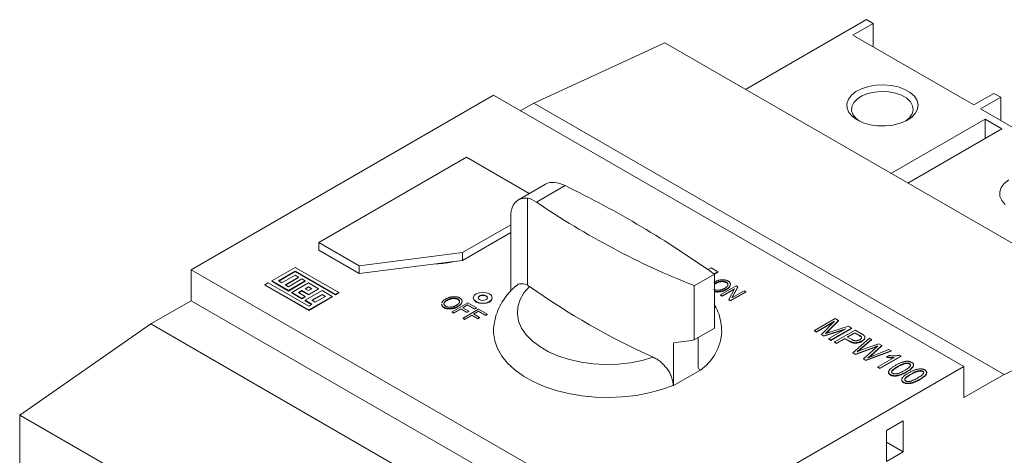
# Model space of a CAD drawing. Header units: millimetres. Extents: x 0 to 841, y 0 to 594.
# Tile 7 of 9: x 680 to 784, y 198 to 244. Entities that reach past the tile are written whole.
import ezdxf

# ---------------------------------------------------------------- set-up
doc = ezdxf.new("R2010")
doc.units = ezdxf.units.MM

msp = doc.modelspace()

# ---------------------------------------------------------------- linework, layer by layer
at = {"color": 7, "linetype": 'Continuous', "lineweight": 15}
for p, q in [((769.35, 243.64), (756.62, 236.29)), ((770.06, 243.23), (769.35, 243.64)), ((770.06, 243.23), (767.94, 242.01)), ((770.06, 240.78), (770.06, 243.23)), ((767.94, 242.01), (780.66, 234.66)), ((748.14, 241.19), (734.35, 234.86)), ((797.63, 212.61), (748.14, 241.19)), ((730.1, 235.68), (698.28, 217.3)), ((779.6, 207.1), (730.1, 235.68)), ((780.66, 234.66), (782.78, 235.88)), ((783.49, 235.47), (781.37, 234.25)), ((783.49, 235.47), (782.78, 235.88)), ((783.49, 233.02), (783.49, 235.47)), ((734.35, 234.86), (732.93, 234.04)), ((783.84, 206.28), (734.35, 234.86)), ((781.37, 234.25), (786.53, 231.27)), ((771.94, 227.44), (781.84, 233.16)), ((781.84, 233.16), (783.61, 232.14)), ((781.84, 231.12), (781.84, 233.16)), ((783.61, 232.14), (773.71, 226.42)), ((727.27, 229.14), (711.72, 220.16)), ((733.88, 225.33), (727.27, 229.14)), ((735.57, 226.31), (732.75, 224.67)), ((737.66, 226.16), (734.64, 224.42)), ((733.69, 224.85), (733.69, 215.68)), ((731.92, 222.84), (731.92, 215.04)), ((726.85, 219.1), (731.92, 222.03)), ((726.85, 218.28), (731.92, 221.21)), ((711.72, 220.16), (715.96, 217.71)), ((711.72, 220.16), (711.72, 219.35)), ((711.72, 219.35), (715.96, 216.9)), ((715.96, 217.71), (726.85, 219.1)), ((726.85, 219.1), (726.85, 218.28)), ((715.96, 216.9), (724.05, 217.93)), ((715.96, 217.71), (715.96, 216.9)), ((724.08, 217.93), (725.93, 218.17)), ((724.08, 217.93), (724.08, 217.93)), ((725.93, 218.16), (725.93, 218.17)), ((725.96, 218.17), (726.85, 218.28)), ((747.78, 188.73), (698.28, 217.3)), ((698.28, 217.3), (698.28, 214.04)), ((709.24, 217.55), (706.77, 216.12)), ((707.47, 216.12), (709.24, 217.14)), ((707.51, 216.1), (709.24, 217.1)), ((709.24, 216.73), (707.83, 215.92)), ((713.84, 214.9), (709.24, 217.55)), ((709.24, 217.14), (713.48, 214.69)), ((709.24, 217.14), (709.24, 217.1)), ((709.24, 217.1), (713.48, 214.65)), ((709.59, 216.53), (709.24, 216.73)), ((753.35, 216.84), (751.22, 215.62)), ((753, 217.5), (752.68, 217.32)), ((753.71, 217.09), (753, 217.5)), ((753.31, 216.87), (753.71, 217.09)), ((753.35, 216.84), (753.71, 217.05)), ((753.35, 216.84), (753.35, 211.13)), ((753.71, 217.09), (753.71, 217.05)), ((706.41, 215.92), (706.06, 215.71)), ((706.06, 215.71), (710.66, 213.06)), ((706.06, 215.71), (706.06, 215.67)), ((706.06, 215.67), (710.66, 213.02)), ((710.66, 213.47), (706.41, 215.92)), ((706.77, 216.12), (708.53, 215.1)), ((706.77, 216.12), (706.77, 216.08)), ((706.77, 216.08), (708.53, 215.06)), ((707.83, 215.92), (707.47, 216.12)), ((708.18, 215.71), (709.59, 216.53)), ((708.53, 215.51), (708.18, 215.71)), ((708.21, 215.69), (709.59, 216.49)), ((709.95, 216.33), (708.53, 215.51)), ((708.53, 215.1), (710.3, 216.12)), ((708.53, 215.06), (710.3, 216.08)), ((710.65, 215.92), (708.89, 214.9)), ((709.59, 216.53), (709.59, 216.49)), ((710.3, 216.12), (709.95, 216.33)), ((710.3, 216.12), (710.3, 216.08)), ((711.71, 215.3), (710.65, 215.92)), ((751.22, 215.62), (751.22, 209.9)), ((753.45, 215.88), (753.35, 215.8)), ((753.45, 215.84), (753.35, 215.76)), ((753.45, 215.88), (753.45, 215.84)), ((754, 214.65), (755.63, 215.59)), ((754.6, 215.99), (754.6, 215.95)), ((755.04, 215.72), (755.04, 215.76)), ((755.63, 215.59), (755.81, 215.49)), ((708.53, 215.1), (708.53, 215.06)), ((708.89, 214.9), (709.95, 214.28)), ((708.89, 214.9), (708.89, 214.86)), ((708.89, 214.86), (709.95, 214.24)), ((709.59, 214.9), (709.95, 215.1)), ((710.3, 214.49), (709.59, 214.9)), ((709.63, 214.88), (709.95, 215.06)), ((709.95, 215.1), (710.65, 214.69)), ((709.95, 215.1), (709.95, 215.06)), ((709.95, 215.06), (710.65, 214.65)), ((709.95, 214.28), (710.3, 214.49)), ((710.65, 215.51), (710.3, 215.3)), ((710.3, 215.3), (710.65, 215.1)), ((712.07, 215.1), (710.3, 214.08)), ((710.3, 214.49), (710.3, 214.45)), ((710.65, 215.47), (710.34, 215.28)), ((711.01, 215.3), (710.65, 215.51)), ((710.65, 215.51), (710.65, 215.47)), ((710.97, 215.28), (710.65, 215.47)), ((710.65, 215.1), (711.01, 215.3)), ((710.65, 214.69), (711.71, 215.3)), ((710.65, 214.65), (711.71, 215.26)), ((710.65, 214.69), (710.65, 214.65)), ((710.66, 213.06), (713.13, 214.49)), ((712.07, 214.69), (711.01, 214.08)), ((712.07, 214.65), (711.04, 214.06)), ((711.36, 213.87), (712.42, 214.49)), ((711.71, 215.3), (711.71, 215.26)), ((713.13, 214.49), (712.07, 215.1)), ((712.42, 214.49), (712.07, 214.69)), ((712.07, 214.69), (712.07, 214.65)), ((712.39, 214.47), (712.07, 214.65)), ((713.13, 214.49), (713.13, 214.45)), ((713.48, 214.69), (713.84, 214.9)), ((713.48, 214.65), (713.84, 214.85)), ((713.48, 214.69), (713.48, 214.65)), ((713.84, 214.9), (713.84, 214.85)), ((753.85, 215), (753.85, 214.96)), ((754.17, 214.55), (754, 214.65)), ((754, 214.65), (754, 214.61)), ((754.17, 214.51), (754, 214.61)), ((755.47, 215.3), (754.17, 214.55)), ((755.44, 215.24), (754.17, 214.51)), ((754.17, 214.55), (754.17, 214.51)), ((754.6, 215.24), (754.6, 215.2)), ((754.86, 214.15), (755.47, 215.3)), ((756.67, 214.99), (755.04, 214.05)), ((756.67, 214.95), (755.04, 214.01)), ((755.81, 215.49), (755.2, 214.34)), ((755.2, 214.34), (756.5, 215.09)), ((755.81, 215.45), (755.23, 214.36)), ((755.81, 215.49), (755.81, 215.45)), ((756.5, 215.09), (756.67, 214.99)), ((756.67, 214.99), (756.67, 214.95)), ((698.28, 214.04), (694.04, 211.59)), ((747.78, 185.46), (698.28, 214.04)), ((709.95, 214.24), (710.3, 214.45)), ((709.95, 214.28), (709.95, 214.24)), ((710.3, 214.08), (711.01, 213.67)), ((710.3, 214.08), (710.3, 214.04)), ((710.3, 214.04), (710.97, 213.65)), ((710.66, 213.02), (713.13, 214.45)), ((711.01, 213.67), (710.66, 213.47)), ((711.01, 214.08), (711.36, 213.87)), ((724.64, 213.68), (724.64, 213.64)), ((725.22, 214.09), (725.22, 214.05)), ((725.76, 212.86), (727.4, 213.81)), ((726.37, 214.2), (726.37, 214.16)), ((726.37, 213.46), (726.37, 213.42)), ((726.8, 213.94), (726.8, 213.98)), ((727.38, 213.6), (726.87, 213.3)), ((727.38, 213.56), (726.9, 213.28)), ((728.12, 213.17), (727.38, 213.6)), ((727.38, 213.6), (727.38, 213.56)), ((728.12, 213.13), (727.38, 213.56)), ((727.4, 213.81), (728.31, 213.28)), ((727.98, 214.35), (727.98, 214.31)), ((729.98, 214.31), (729.98, 214.35)), ((755.04, 214.05), (754.86, 214.15)), ((754.86, 214.15), (754.86, 214.11)), ((755.04, 214.01), (754.86, 214.11)), ((755.04, 214.05), (755.04, 214.01)), ((710.66, 213.06), (710.66, 213.02)), ((724.88, 213.35), (724.88, 213.31)), ((725.61, 213.21), (725.61, 213.17)), ((725.93, 212.77), (725.76, 212.86)), ((725.76, 212.86), (725.76, 212.82)), ((725.93, 212.72), (725.76, 212.82)), ((726.68, 213.19), (725.93, 212.77)), ((726.68, 213.15), (725.93, 212.72)), ((725.93, 212.77), (725.93, 212.72)), ((727.31, 212.83), (726.68, 213.19)), ((726.68, 213.19), (726.68, 213.15)), ((727.31, 212.79), (726.68, 213.15)), ((726.87, 213.3), (727.5, 212.94)), ((726.91, 212.2), (728.54, 213.15)), ((727.82, 212.53), (727.08, 212.1)), ((727.82, 212.49), (727.08, 212.06)), ((727.5, 212.94), (727.31, 212.83)), ((727.5, 212.9), (727.31, 212.79)), ((727.31, 212.83), (727.31, 212.79)), ((727.5, 212.94), (727.5, 212.9)), ((728.46, 212.17), (727.82, 212.53)), ((727.82, 212.53), (727.82, 212.49)), ((728.46, 212.12), (727.82, 212.49)), ((728.52, 212.94), (728.01, 212.64)), ((728.01, 212.64), (728.65, 212.28)), ((728.52, 212.9), (728.05, 212.62)), ((728.31, 213.28), (728.12, 213.17)), ((728.31, 213.24), (728.12, 213.13)), ((728.12, 213.17), (728.12, 213.13)), ((728.31, 213.28), (728.31, 213.24)), ((729.27, 212.51), (728.52, 212.94)), ((728.52, 212.94), (728.52, 212.9)), ((729.27, 212.47), (728.52, 212.9)), ((728.54, 213.15), (729.46, 212.62)), ((729.46, 212.62), (729.27, 212.51)), ((729.46, 212.58), (729.27, 212.47)), ((729.27, 212.51), (729.27, 212.47)), ((729.46, 212.62), (729.46, 212.58)), ((797.63, 212.61), (783.84, 206.28)), ((694.04, 211.59), (680.25, 201.99)), ((743.53, 183.01), (694.04, 211.59)), ((727.08, 212.1), (726.91, 212.2)), ((726.91, 212.2), (726.91, 212.16)), ((727.08, 212.06), (726.91, 212.16)), ((727.08, 212.1), (727.08, 212.06)), ((728.65, 212.28), (728.46, 212.17)), ((728.65, 212.23), (728.46, 212.12)), ((728.46, 212.17), (728.46, 212.12)), ((728.65, 212.28), (728.65, 212.23)), ((763.89, 210.9), (766.07, 212.16)), ((766.01, 211.87), (764.11, 210.77)), ((765.92, 211.77), (764.11, 210.73)), ((764.63, 210.47), (766.01, 211.87)), ((766.42, 211.96), (765.3, 210.82)), ((766.42, 211.92), (765.3, 210.78)), ((766.07, 212.16), (766.42, 211.96)), ((766.42, 211.96), (766.42, 211.92)), ((753.35, 211.13), (751.22, 209.9)), ((764.11, 210.77), (763.89, 210.9)), ((763.89, 210.9), (763.89, 210.86)), ((764.11, 210.73), (763.89, 210.86)), ((764.11, 210.77), (764.11, 210.73)), ((764.86, 210.34), (764.63, 210.47)), ((764.63, 210.47), (764.63, 210.43)), ((764.86, 210.3), (764.63, 210.43)), ((767.19, 211.08), (764.86, 210.34)), ((767.03, 210.98), (764.86, 210.3)), ((765.3, 210.82), (765.06, 210.59)), ((765.3, 210.78), (765.12, 210.61)), ((765.3, 210.82), (765.3, 210.78)), ((765.39, 210.04), (767.19, 211.08)), ((765.51, 210.73), (767.47, 211.35)), ((767.79, 211.16), (765.61, 209.91)), ((767.79, 211.12), (765.61, 209.86)), ((765.98, 209.69), (768.16, 210.95)), ((768.13, 210.67), (767.34, 210.22)), ((768.13, 210.63), (767.37, 210.2)), ((767.47, 211.35), (767.79, 211.16)), ((767.79, 211.16), (767.79, 211.12)), ((768.6, 210.4), (768.13, 210.67)), ((768.13, 210.67), (768.13, 210.63)), ((768.6, 210.36), (768.13, 210.63)), ((768.16, 210.95), (768.83, 210.56)), ((768.6, 210.4), (768.6, 210.36)), ((749.05, 205.09), (749.05, 209.58)), ((751.66, 210.15), (751.66, 206.92)), ((764.86, 210.34), (764.86, 210.3)), ((765.61, 209.91), (765.39, 210.04)), ((765.39, 210.04), (765.39, 210)), ((765.61, 209.86), (765.39, 210)), ((765.61, 209.91), (765.61, 209.86)), ((766.21, 209.56), (765.98, 209.69)), ((765.98, 209.69), (765.98, 209.65)), ((766.21, 209.52), (765.98, 209.65)), ((767.08, 210.07), (766.21, 209.56)), ((767.08, 210.03), (766.21, 209.52)), ((766.21, 209.56), (766.21, 209.52)), ((767.54, 209.8), (767.08, 210.07)), ((767.08, 210.07), (767.08, 210.03)), ((767.54, 209.76), (767.08, 210.03)), ((767.34, 210.22), (767.81, 209.94)), ((767.54, 209.8), (767.54, 209.76)), ((767.94, 208.56), (769.67, 210.08)), ((769.9, 209.95), (768.74, 208.97)), ((769.9, 209.91), (768.74, 208.93)), ((768.85, 208.85), (770.66, 209.51)), ((768.89, 209.8), (768.89, 209.76)), ((769.2, 210.14), (769.2, 210.18)), ((769.67, 210.08), (769.9, 209.95)), ((769.9, 209.95), (769.9, 209.91)), ((770.98, 209.32), (770.13, 208.54)), ((770.66, 209.51), (770.98, 209.32)), ((770.98, 209.32), (770.98, 209.28)), ((768.19, 208.42), (767.94, 208.56)), ((767.94, 208.56), (767.94, 208.52)), ((768.19, 208.37), (767.94, 208.52)), ((770.24, 209.15), (768.19, 208.42)), ((770.24, 209.11), (768.19, 208.37)), ((768.19, 208.42), (768.19, 208.37)), ((768.37, 208.67), (768.85, 208.85)), ((768.74, 208.97), (768.74, 208.93)), ((769.06, 207.92), (770.34, 209.09)), ((771.95, 208.76), (769.31, 207.77)), ((771.95, 208.72), (769.31, 207.73)), ((770.06, 208.24), (771.72, 208.89)), ((770.98, 209.28), (770.13, 208.5)), ((770.13, 208.54), (770.13, 208.5)), ((770.24, 209.15), (770.24, 209.11)), ((770.34, 209.09), (770.54, 209.27)), ((771.47, 208.12), (771.73, 208.27)), ((771.72, 208.89), (771.95, 208.76)), ((771.95, 208.76), (771.95, 208.72)), ((772.82, 208.29), (772.97, 208.21)), ((769.31, 207.77), (769.06, 207.92)), ((769.06, 207.92), (769.06, 207.88)), ((769.31, 207.73), (769.06, 207.88)), ((769.31, 207.77), (769.31, 207.73)), ((770.54, 207.06), (772.26, 208.06)), ((772.97, 208.21), (770.76, 206.93)), ((772.97, 208.17), (770.76, 206.89)), ((771.47, 208.12), (771.47, 208.08)), ((772.97, 208.21), (772.97, 208.17)), ((773.88, 207.42), (773.88, 207.38)), ((774.3, 207.24), (774.29, 207.14)), ((774.31, 207.24), (774.31, 207.28)), ((779.6, 207.1), (747.78, 188.73)), ((751.81, 206.68), (749.05, 205.09)), ((770.76, 206.93), (770.54, 207.06)), ((770.54, 207.06), (770.54, 207.02)), ((770.76, 206.89), (770.54, 207.02)), ((770.76, 206.93), (770.76, 206.89)), ((771.69, 206.52), (771.69, 206.48)), ((771.88, 206.25), (771.88, 206.21)), ((772.65, 207.1), (772.65, 207.06)), ((773.58, 206.56), (773.58, 206.52)), ((774.03, 206.3), (774.03, 206.26)), ((774.29, 207.18), (774.29, 207.14)), ((775.27, 206.62), (775.27, 206.58)), ((775.68, 206.44), (775.68, 206.34)), ((775.68, 206.38), (775.68, 206.34)), ((775.7, 206.44), (775.7, 206.48)), ((779.6, 203.83), (779.6, 207.1)), ((783.84, 206.28), (779.6, 203.83)), ((773.08, 205.72), (773.08, 205.68)), ((773.27, 205.45), (773.27, 205.41)), ((774.97, 205.76), (774.97, 205.72)), ((729.74, 173.42), (680.25, 201.99)), ((680.25, 201.99), (680.25, 193.01)), ((773.23, 201.38), (771.47, 200.36)), ((773.23, 198.12), (773.23, 201.38)), ((771.47, 200.36), (771.47, 197.1)), ((771.47, 199.14), (773.23, 198.12)), ((771.47, 197.1), (773.23, 198.12))]:
    msp.add_line(p, q, dxfattribs=at)
at = {"color": 7, "linetype": 'Continuous', "lineweight": 15, "flags": 128}
for points in [[(768.39, 233.08), (767.88, 233.45), (767.52, 233.87), (767.33, 234.32), (767.3, 234.79), (767.46, 235.25), (767.78, 235.68), (768.25, 236.06), (768.85, 236.37), (769.56, 236.6), (770.33, 236.74), (771.14, 236.78), (771.95, 236.71), (772.71, 236.55), (773.39, 236.3), (773.96, 235.97), (774.4, 235.58), (774.68, 235.14), (774.79, 234.67), (774.72, 234.21), (774.49, 233.76), (774.09, 233.35), (773.55, 233), (772.89, 232.73), (772.14, 232.54), (771.35, 232.46), (770.53, 232.47), (769.75, 232.58), (769.02, 232.79), (768.39, 233.08)], [(773.5, 232.98), (773.9, 233.31), (774.18, 233.72), (774.29, 234.15), (774.22, 234.58), (773.99, 235), (773.59, 235.37), (773.06, 235.68), (772.41, 235.91), (771.7, 236.04), (770.95, 236.08), (770.2, 236.02), (769.5, 235.86), (768.88, 235.61), (768.38, 235.28), (768.02, 234.9), (767.83, 234.48), (767.8, 234.04), (767.96, 233.61), (768.27, 233.22), (768.58, 232.98)], [(783.97, 224.16), (783.61, 224.58), (783.41, 225.03), (783.39, 225.5), (783.54, 225.96), (783.86, 226.39), (784.34, 226.77)], [(733.69, 224.85), (733.32, 224.85), (732.97, 224.78), (732.66, 224.62), (732.4, 224.39), (732.19, 224.09), (732.04, 223.73), (731.95, 223.31), (731.92, 222.84)], [(733.89, 215.55), (733.32, 214.87), (732.91, 214.15), (732.68, 213.41), (732.63, 212.65), (732.75, 211.9), (733.06, 211.16), (733.54, 210.46), (734.18, 209.8), (734.98, 209.2), (735.91, 208.66), (736.96, 208.21), (738.1, 207.84), (739.33, 207.57), (740.6, 207.4), (741.91, 207.33), (743.22, 207.36), (744.51, 207.5), (745.75, 207.74), (746.93, 208.08)], [(729.69, 214.76), (729.36, 214.88), (728.98, 214.93), (728.6, 214.88), (728.27, 214.76), (728.06, 214.57), (727.98, 214.35), (728.06, 214.13), (728.27, 213.94), (728.6, 213.82), (728.98, 213.77), (729.36, 213.82), (729.69, 213.94), (729.9, 214.13), (729.98, 214.35), (729.9, 214.57), (729.69, 214.76)], [(729.33, 214.55), (729.17, 214.62), (728.98, 214.64), (728.79, 214.62), (728.63, 214.55), (728.52, 214.46), (728.48, 214.35), (728.52, 214.24), (728.63, 214.15), (728.79, 214.08), (728.98, 214.06), (729.17, 214.08), (729.33, 214.15), (729.44, 214.24), (729.48, 214.35), (729.44, 214.46), (729.33, 214.55)], [(729.33, 214.51), (729.17, 214.58), (728.98, 214.6), (728.79, 214.58), (728.63, 214.51), (728.52, 214.42), (728.48, 214.33)], [(729.48, 214.33), (729.44, 214.42), (729.33, 214.51)], [(727.98, 214.31), (728.06, 214.09), (728.27, 213.9), (728.6, 213.78), (728.98, 213.73), (729.36, 213.78), (729.69, 213.9), (729.9, 214.09), (729.98, 214.31), (729.98, 214.31)], [(730.12, 210.75), (730.12, 210.64), (730.24, 209.81), (730.53, 208.99), (730.98, 208.2), (731.59, 207.45), (732.36, 206.74), (733.27, 206.09), (734.3, 205.52), (735.45, 205.01), (736.7, 204.59), (738.02, 204.26), (739.4, 204.02), (740.82, 203.88), (742.26, 203.84), (743.7, 203.9), (745.12, 204.06), (746.49, 204.32), (747.8, 204.67), (749.02, 205.1)], [(749.05, 205.09), (749.05, 205.09), (749.05, 205.1), (749.04, 205.1), (749.04, 205.1), (749.04, 205.1), (749.03, 205.1), (749.03, 205.1), (749.02, 205.1)]]:
    msp.add_lwpolyline(points, dxfattribs=at)
at = {"color": 7, "linetype": 'Continuous', "lineweight": 15}
for centre, radius, start, end in [((736.31, 224.99), 1.51, 81.8496, 119.0357), ((688.79, 126.05), 111.4, 54.5872, 63.9792), ((782.2, 294.06), 84.33, 235.669, 248.4499), ((723.77, 227.79), 9.86, 271.6677, 282.8612), ((723.77, 227.78), 9.86, 271.8441, 282.6847), ((779.89, 280.69), 79.75, 234.7703, 245.5803), ((748.84, 211.06), 5.29, 304.1656, 356.9154)]:
    msp.add_arc(centre, radius, start, end, dxfattribs=at)
msp.add_ellipse((799.43, 242.96), major_axis=(84.01, 29.17), ratio=0.224129, start_param=3.993951, end_param=4.025719, dxfattribs=at)
for points in [[(736.52, 226.48), (736.89, 226.46), (737.27, 226.35), (737.66, 226.16)], [(734.64, 224.42), (734.31, 224.64), (733.99, 224.79), (733.69, 224.85)], [(733.69, 215.68), (733.76, 215.64), (733.83, 215.6), (733.89, 215.55)]]:
    msp.add_open_spline(points, degree=3, dxfattribs=at)
for points, knots in [([(732.47, 215.6), (732.37, 215.51), (731.99, 215.17), (731.45, 214.55), (730.88, 213.69), (730.46, 212.8), (730.21, 211.84), (730.1, 211.15), (730.13, 210.79), (730.13, 210.74)], [0, 0, 0, 0, 0.067079, 0.263094, 0.435645, 0.621387, 0.800636, 0.97426, 1, 1, 1, 1]), ([(732.49, 215.58), (732.53, 215.63), (732.68, 215.8), (733.02, 215.84), (733.4, 215.8), (733.61, 215.72), (733.69, 215.68)], [0, 0, 0, 0, 0.156342, 0.568499, 0.812741, 1, 1, 1, 1]), ([(753.29, 215.98), (753.32, 216), (753.39, 216.03), (753.49, 216.08), (753.59, 216.13), (753.7, 216.16), (753.8, 216.19), (753.9, 216.21), (754.01, 216.23), (754.11, 216.24), (754.21, 216.24), (754.3, 216.24), (754.4, 216.23), (754.49, 216.22), (754.57, 216.2), (754.65, 216.17), (754.73, 216.14), (754.77, 216.11), (754.79, 216.1)], [0, 0, 0, 0, 0.0831919, 0.1620054, 0.2362691, 0.3066253, 0.3736257, 0.4377443, 0.4997343, 0.5601671, 0.6188357, 0.6750154, 0.7296972, 0.7830092, 0.8359127, 0.8894447, 0.9439471, 1, 1, 1, 1]), ([(754.6, 215.99), (754.59, 216), (754.55, 216.02), (754.5, 216.04), (754.44, 216.06), (754.37, 216.08), (754.31, 216.09), (754.24, 216.09), (754.17, 216.1), (754.09, 216.09), (754.02, 216.09), (753.94, 216.07), (753.86, 216.06), (753.78, 216.03), (753.7, 216), (753.62, 215.97), (753.54, 215.92), (753.48, 215.89), (753.45, 215.88)], [0, 0, 0, 0, 0.0549663, 0.1083531, 0.1601553, 0.2113207, 0.2628388, 0.3149649, 0.3689869, 0.4247575, 0.4829354, 0.5437296, 0.6079448, 0.6759246, 0.7489955, 0.8271802, 0.9105072, 1, 1, 1, 1]), ([(754.6, 215.95), (754.59, 215.96), (754.55, 215.98), (754.5, 216), (754.44, 216.02), (754.37, 216.03), (754.31, 216.05), (754.24, 216.05), (754.17, 216.05), (754.09, 216.05), (754.02, 216.05), (753.94, 216.03), (753.86, 216.01), (753.78, 215.99), (753.7, 215.96), (753.62, 215.92), (753.54, 215.88), (753.48, 215.85), (753.45, 215.84)], [0, 0, 0, 0, 0.0549663, 0.1083531, 0.1601553, 0.2113207, 0.2628388, 0.3149649, 0.3689869, 0.4247575, 0.4829354, 0.5437296, 0.6079448, 0.6759246, 0.7489955, 0.8271802, 0.9105072, 1, 1, 1, 1]), ([(754.44, 215.34), (754.45, 215.35), (754.49, 215.37), (754.53, 215.4), (754.58, 215.43), (754.61, 215.47), (754.65, 215.5), (754.68, 215.53), (754.71, 215.56), (754.73, 215.59), (754.73, 215.6)], [0, 0, 0, 0, 0.134837, 0.265565, 0.394236, 0.519443, 0.642214, 0.762831, 0.882146, 1, 1, 1, 1]), ([(754.79, 216.1), (754.81, 216.09), (754.84, 216.07), (754.88, 216.05), (754.91, 216.02), (754.94, 215.99), (754.97, 215.96), (754.99, 215.92), (755.01, 215.89), (755.02, 215.85), (755.03, 215.82), (755.04, 215.78), (755.04, 215.74), (755.03, 215.71), (755.02, 215.67), (755.01, 215.63), (754.99, 215.59), (754.97, 215.55), (754.94, 215.51), (754.9, 215.47), (754.87, 215.43), (754.82, 215.39), (754.78, 215.36), (754.72, 215.32), (754.66, 215.28), (754.62, 215.25), (754.6, 215.24)], [0, 0, 0, 0, 0.03749, 0.074045, 0.110405, 0.146279, 0.182353, 0.218661, 0.255056, 0.292219, 0.329629, 0.367505, 0.40566, 0.444507, 0.484039, 0.524675, 0.566496, 0.609759, 0.653997, 0.699176, 0.745644, 0.793407, 0.842449, 0.893361, 0.94575, 1, 1, 1, 1]), ([(754.73, 215.6), (754.75, 215.61), (754.77, 215.65), (754.78, 215.7), (754.78, 215.75), (754.77, 215.81), (754.75, 215.86), (754.71, 215.91), (754.67, 215.95), (754.63, 215.98), (754.6, 215.99)], [0, 0, 0, 0, 0.129083, 0.255087, 0.379847, 0.506361, 0.632537, 0.754854, 0.876528, 1, 1, 1, 1]), ([(754.78, 215.7), (754.77, 215.73), (754.77, 215.82), (754.67, 215.9), (754.6, 215.95)], [0, 0, 0, 0, 0.3343098, 1, 1, 1, 1]), ([(755.03, 215.72), (755.03, 215.66), (755, 215.47), (754.77, 215.31), (754.6, 215.2)], [0, 0, 0, 0, 0.280725, 1, 1, 1, 1]), ([(753.31, 215.24), (753.32, 215.23), (753.36, 215.22), (753.41, 215.19), (753.47, 215.17), (753.53, 215.16), (753.6, 215.15), (753.67, 215.14), (753.74, 215.14), (753.81, 215.14), (753.89, 215.15), (753.97, 215.16), (754.04, 215.18), (754.12, 215.2), (754.2, 215.23), (754.28, 215.26), (754.36, 215.3), (754.41, 215.33), (754.44, 215.34)], [0, 0, 0, 0, 0.054923, 0.108603, 0.161037, 0.212985, 0.265687, 0.319158, 0.374573, 0.432544, 0.492438, 0.554208, 0.618546, 0.686302, 0.757779, 0.833642, 0.914413, 1, 1, 1, 1]), ([(753.85, 215), (753.69, 214.99), (753.51, 214.98), (753.37, 215.04), (753.35, 215.04)], [0, 0, 0, 0, 0.856759, 1, 1, 1, 1]), ([(753.85, 214.96), (753.69, 214.95), (753.51, 214.94), (753.37, 215), (753.35, 215)], [0, 0, 0, 0, 0.856759, 1, 1, 1, 1]), ([(754.6, 215.24), (754.57, 215.22), (754.51, 215.19), (754.42, 215.15), (754.33, 215.11), (754.23, 215.08), (754.14, 215.05), (754.04, 215.03), (753.95, 215.01), (753.88, 215), (753.85, 215)], [0, 0, 0, 0, 0.141697, 0.277473, 0.407513, 0.532866, 0.653712, 0.77105, 0.886305, 1, 1, 1, 1]), ([(754.6, 215.2), (754.57, 215.18), (754.51, 215.15), (754.42, 215.11), (754.33, 215.07), (754.23, 215.04), (754.14, 215.01), (754.04, 214.99), (753.95, 214.97), (753.88, 214.96), (753.85, 214.96)], [0, 0, 0, 0, 0.141697, 0.277473, 0.407513, 0.532866, 0.653712, 0.77105, 0.886305, 1, 1, 1, 1]), ([(724.88, 213.35), (724.83, 213.38), (724.74, 213.45), (724.65, 213.56), (724.66, 213.64), (724.66, 213.68)], [0, 0, 0, 0, 0.354123, 0.707974, 1, 1, 1, 1]), ([(724.88, 213.31), (724.83, 213.34), (724.74, 213.41), (724.65, 213.52), (724.66, 213.6), (724.66, 213.64)], [0, 0, 0, 0, 0.354123, 0.707974, 1, 1, 1, 1]), ([(724.66, 213.77), (724.66, 213.79), (724.68, 213.83), (724.71, 213.89), (724.74, 213.94), (724.79, 213.99), (724.84, 214.05), (724.9, 214.1), (724.97, 214.15), (725.03, 214.18), (725.05, 214.19)], [0, 0, 0, 0, 0.1198666, 0.2390237, 0.359553, 0.4815592, 0.6054682, 0.7329682, 0.8642496, 1, 1, 1, 1]), ([(725.22, 214.05), (725.14, 214), (724.99, 213.9), (724.88, 213.76), (724.9, 213.68), (724.91, 213.67)], [0, 0, 0, 0, 0.4581668, 0.9140089, 1, 1, 1, 1]), ([(725.22, 214.09), (725.2, 214.08), (725.15, 214.05), (725.09, 214.01), (725.04, 213.97), (724.99, 213.92), (724.95, 213.88), (724.93, 213.84), (724.91, 213.79), (724.9, 213.75), (724.89, 213.71), (724.9, 213.66), (724.91, 213.63), (724.93, 213.59), (724.95, 213.55), (724.99, 213.52), (725.03, 213.49), (725.06, 213.47), (725.07, 213.46)], [0, 0, 0, 0, 0.082028, 0.159434, 0.233038, 0.303229, 0.370145, 0.434373, 0.496899, 0.558407, 0.618031, 0.67504, 0.730072, 0.78387, 0.837054, 0.890404, 0.94438, 1, 1, 1, 1]), ([(725.05, 214.19), (725.09, 214.21), (725.15, 214.25), (725.26, 214.3), (725.36, 214.34), (725.46, 214.38), (725.57, 214.41), (725.67, 214.43), (725.77, 214.45), (725.87, 214.45), (725.97, 214.46), (726.07, 214.45), (726.16, 214.45), (726.25, 214.43), (726.34, 214.41), (726.42, 214.38), (726.49, 214.35), (726.54, 214.33), (726.56, 214.32)], [0, 0, 0, 0, 0.083192, 0.162005, 0.236269, 0.306625, 0.373626, 0.437744, 0.499734, 0.560167, 0.618836, 0.675015, 0.729697, 0.783009, 0.835913, 0.889445, 0.943947, 1, 1, 1, 1]), ([(725.07, 213.46), (725.09, 213.45), (725.12, 213.43), (725.18, 213.41), (725.24, 213.39), (725.3, 213.37), (725.37, 213.36), (725.43, 213.36), (725.51, 213.35), (725.58, 213.36), (725.66, 213.36), (725.73, 213.37), (725.81, 213.39), (725.89, 213.42), (725.97, 213.44), (726.05, 213.48), (726.13, 213.51), (726.18, 213.54), (726.2, 213.56)], [0, 0, 0, 0, 0.054923, 0.108603, 0.161037, 0.212985, 0.265687, 0.319158, 0.374573, 0.432544, 0.492438, 0.554208, 0.618546, 0.686302, 0.757779, 0.833642, 0.914413, 1, 1, 1, 1]), ([(726.37, 214.2), (726.35, 214.21), (726.32, 214.23), (726.26, 214.26), (726.2, 214.28), (726.14, 214.29), (726.07, 214.3), (726.01, 214.31), (725.93, 214.31), (725.86, 214.31), (725.79, 214.3), (725.71, 214.29), (725.63, 214.27), (725.55, 214.25), (725.47, 214.22), (725.39, 214.18), (725.3, 214.14), (725.25, 214.11), (725.22, 214.09)], [0, 0, 0, 0, 0.054966, 0.108353, 0.160155, 0.211321, 0.262839, 0.314965, 0.368987, 0.424758, 0.482935, 0.54373, 0.607945, 0.675925, 0.748996, 0.82718, 0.910507, 1, 1, 1, 1]), ([(726.37, 214.16), (726.35, 214.17), (726.32, 214.19), (726.26, 214.22), (726.2, 214.24), (726.14, 214.25), (726.07, 214.26), (726.01, 214.27), (725.93, 214.27), (725.86, 214.27), (725.79, 214.26), (725.71, 214.25), (725.63, 214.23), (725.55, 214.21), (725.47, 214.18), (725.39, 214.14), (725.3, 214.1), (725.25, 214.07), (725.22, 214.05)], [0, 0, 0, 0, 0.054966, 0.108353, 0.160155, 0.211321, 0.262839, 0.314965, 0.368987, 0.424758, 0.482935, 0.54373, 0.607945, 0.675925, 0.748996, 0.82718, 0.910507, 1, 1, 1, 1]), ([(726.37, 213.46), (726.34, 213.44), (726.28, 213.41), (726.19, 213.36), (726.09, 213.33), (726, 213.29), (725.91, 213.26), (725.81, 213.24), (725.71, 213.22), (725.65, 213.22), (725.61, 213.21)], [0, 0, 0, 0, 0.141697, 0.277473, 0.407513, 0.532866, 0.653712, 0.77105, 0.886305, 1, 1, 1, 1]), ([(726.2, 213.56), (726.22, 213.57), (726.25, 213.59), (726.3, 213.62), (726.34, 213.65), (726.38, 213.68), (726.42, 213.71), (726.45, 213.75), (726.48, 213.78), (726.49, 213.8), (726.5, 213.81)], [0, 0, 0, 0, 0.134837, 0.265565, 0.394236, 0.519443, 0.642214, 0.762831, 0.882146, 1, 1, 1, 1]), ([(726.56, 214.32), (726.58, 214.31), (726.6, 214.29), (726.64, 214.26), (726.68, 214.23), (726.71, 214.2), (726.73, 214.17), (726.76, 214.14), (726.77, 214.1), (726.79, 214.07), (726.8, 214.03), (726.8, 214), (726.8, 213.96), (726.8, 213.92), (726.79, 213.88), (726.78, 213.85), (726.76, 213.81), (726.73, 213.77), (726.71, 213.73), (726.67, 213.69), (726.63, 213.65), (726.59, 213.61), (726.54, 213.57), (726.49, 213.53), (726.43, 213.49), (726.39, 213.47), (726.37, 213.46)], [0, 0, 0, 0, 0.03749, 0.074045, 0.110405, 0.146279, 0.182353, 0.218661, 0.255056, 0.292219, 0.329629, 0.367505, 0.40566, 0.444507, 0.484039, 0.524675, 0.566496, 0.609759, 0.653997, 0.699176, 0.745644, 0.793407, 0.842449, 0.893361, 0.94575, 1, 1, 1, 1]), ([(726.5, 213.81), (726.51, 213.83), (726.53, 213.86), (726.55, 213.92), (726.55, 213.97), (726.54, 214.02), (726.52, 214.07), (726.48, 214.12), (726.43, 214.17), (726.39, 214.19), (726.37, 214.2)], [0, 0, 0, 0, 0.129083, 0.255087, 0.379847, 0.506361, 0.632537, 0.754854, 0.876528, 1, 1, 1, 1]), ([(726.54, 213.91), (726.54, 213.94), (726.54, 214.04), (726.44, 214.11), (726.37, 214.16)], [0, 0, 0, 0, 0.334311, 1, 1, 1, 1]), ([(726.8, 213.94), (726.79, 213.88), (726.76, 213.68), (726.53, 213.53), (726.37, 213.42)], [0, 0, 0, 0, 0.280724, 1, 1, 1, 1]), ([(754.1, 210.78), (754.11, 210.87), (754.13, 211.28), (754.01, 211.99), (753.76, 212.87), (753.48, 213.4), (753.35, 213.67)], [0, 0, 0, 0, 0.0951209, 0.4029921, 0.7097934, 1, 1, 1, 1]), ([(725.61, 213.21), (725.58, 213.21), (725.51, 213.21), (725.41, 213.21), (725.31, 213.21), (725.21, 213.23), (725.12, 213.25), (725.04, 213.27), (724.96, 213.31), (724.91, 213.33), (724.88, 213.35)], [0, 0, 0, 0, 0.13377, 0.261469, 0.385499, 0.506358, 0.625933, 0.746904, 0.87098, 1, 1, 1, 1]), ([(725.61, 213.17), (725.58, 213.17), (725.51, 213.17), (725.41, 213.17), (725.31, 213.17), (725.21, 213.19), (725.12, 213.21), (725.04, 213.23), (724.96, 213.27), (724.91, 213.29), (724.88, 213.31)], [0, 0, 0, 0, 0.13377, 0.261469, 0.385499, 0.506358, 0.625933, 0.746904, 0.87098, 1, 1, 1, 1]), ([(726.37, 213.42), (726.34, 213.4), (726.28, 213.37), (726.19, 213.32), (726.09, 213.28), (726, 213.25), (725.91, 213.22), (725.81, 213.2), (725.71, 213.18), (725.65, 213.18), (725.61, 213.17)], [0, 0, 0, 0, 0.141697, 0.277473, 0.407513, 0.532866, 0.653712, 0.77105, 0.886305, 1, 1, 1, 1]), ([(765.06, 210.59), (765.08, 210.59), (765.1, 210.6), (765.15, 210.61), (765.2, 210.63), (765.25, 210.65), (765.31, 210.67), (765.37, 210.69), (765.44, 210.71), (765.49, 210.72), (765.51, 210.73)], [0, 0, 0, 0, 0.090712, 0.190611, 0.302053, 0.422037, 0.551217, 0.690772, 0.840366, 1, 1, 1, 1]), ([(768.65, 209.93), (768.67, 209.94), (768.71, 209.96), (768.76, 210), (768.8, 210.04), (768.82, 210.08), (768.84, 210.13), (768.85, 210.16), (768.84, 210.2), (768.83, 210.23), (768.82, 210.25), (768.8, 210.27), (768.78, 210.29), (768.75, 210.31), (768.72, 210.33), (768.69, 210.35), (768.65, 210.38), (768.62, 210.39), (768.6, 210.4)], [0, 0, 0, 0, 0.093756, 0.181424, 0.264144, 0.343315, 0.418384, 0.486744, 0.549879, 0.609658, 0.641424, 0.677427, 0.718624, 0.764705, 0.815766, 0.871829, 0.933014, 1, 1, 1, 1]), ([(768.83, 210.13), (768.84, 210.14), (768.85, 210.19), (768.74, 210.27), (768.65, 210.33), (768.6, 210.36)], [0, 0, 0, 0, 0.129125, 0.562479, 1, 1, 1, 1]), ([(768.83, 210.56), (768.85, 210.55), (768.89, 210.53), (768.94, 210.5), (768.98, 210.47), (769.03, 210.44), (769.06, 210.41), (769.09, 210.39), (769.12, 210.36), (769.13, 210.35), (769.14, 210.34)], [0, 0, 0, 0, 0.162644, 0.312903, 0.453296, 0.582889, 0.702848, 0.811057, 0.910586, 1, 1, 1, 1]), ([(768.89, 209.8), (768.86, 209.79), (768.81, 209.76), (768.74, 209.73), (768.66, 209.7), (768.58, 209.67), (768.5, 209.65), (768.42, 209.63), (768.34, 209.62), (768.25, 209.61), (768.17, 209.61), (768.08, 209.61), (767.99, 209.63), (767.9, 209.65), (767.81, 209.68), (767.72, 209.71), (767.63, 209.75), (767.57, 209.79), (767.54, 209.8)], [0, 0, 0, 0, 0.066633, 0.130318, 0.191414, 0.250222, 0.307644, 0.363778, 0.418941, 0.474177, 0.529339, 0.585724, 0.64416, 0.705484, 0.771261, 0.841987, 0.917917, 1, 1, 1, 1]), ([(768.89, 209.76), (768.86, 209.75), (768.81, 209.72), (768.74, 209.69), (768.66, 209.65), (768.58, 209.63), (768.5, 209.61), (768.42, 209.59), (768.34, 209.58), (768.25, 209.57), (768.17, 209.57), (768.08, 209.57), (767.99, 209.59), (767.9, 209.61), (767.81, 209.63), (767.72, 209.67), (767.63, 209.71), (767.57, 209.75), (767.54, 209.76)], [0, 0, 0, 0, 0.066633, 0.130318, 0.191414, 0.250222, 0.307644, 0.363778, 0.418941, 0.474177, 0.529339, 0.585724, 0.64416, 0.705484, 0.771261, 0.841987, 0.917917, 1, 1, 1, 1]), ([(767.81, 209.94), (767.83, 209.93), (767.87, 209.91), (767.92, 209.89), (767.98, 209.86), (768.03, 209.84), (768.08, 209.83), (768.14, 209.82), (768.19, 209.81), (768.24, 209.81), (768.29, 209.81), (768.34, 209.82), (768.4, 209.83), (768.45, 209.84), (768.5, 209.86), (768.55, 209.88), (768.6, 209.9), (768.63, 209.92), (768.65, 209.93)], [0, 0, 0, 0, 0.079312, 0.153669, 0.223528, 0.288614, 0.349455, 0.407283, 0.462798, 0.516291, 0.569658, 0.622835, 0.678372, 0.736171, 0.796416, 0.859879, 0.927831, 1, 1, 1, 1]), ([(769.14, 210.34), (769.15, 210.33), (769.16, 210.31), (769.18, 210.28), (769.19, 210.24), (769.2, 210.21), (769.2, 210.18), (769.2, 210.14), (769.19, 210.11), (769.17, 210.07), (769.16, 210.04), (769.13, 210), (769.1, 209.97), (769.07, 209.93), (769.03, 209.9), (768.99, 209.87), (768.94, 209.83), (768.91, 209.81), (768.89, 209.8)], [0, 0, 0, 0, 0.056063, 0.111994, 0.167144, 0.222774, 0.278864, 0.336301, 0.395463, 0.456366, 0.518329, 0.581678, 0.645719, 0.712155, 0.780097, 0.85091, 0.923742, 1, 1, 1, 1]), ([(769.2, 210.14), (769.2, 210.14), (769.22, 210.08), (769.13, 209.94), (768.98, 209.83), (768.89, 209.76)], [0, 0, 0, 0, 0.013324, 0.39736, 1, 1, 1, 1]), ([(768.74, 208.97), (768.68, 208.92), (768.56, 208.82), (768.43, 208.72), (768.37, 208.67)], [0, 0, 0, 0, 0.496944, 1, 1, 1, 1]), ([(768.74, 208.93), (768.67, 208.87), (768.58, 208.8), (768.49, 208.72), (768.47, 208.71)], [0, 0, 0, 0, 0.764707, 1, 1, 1, 1]), ([(770.13, 208.54), (770.08, 208.49), (769.98, 208.4), (769.82, 208.27), (769.66, 208.14), (769.55, 208.06), (769.5, 208.01)], [0, 0, 0, 0, 0.260311, 0.513506, 0.759855, 1, 1, 1, 1]), ([(770.13, 208.5), (770.02, 208.4), (769.85, 208.25), (769.67, 208.11), (769.61, 208.06)], [0, 0, 0, 0, 0.672883, 1, 1, 1, 1]), ([(770.54, 209.27), (770.52, 209.26), (770.46, 209.24), (770.38, 209.21), (770.31, 209.18), (770.26, 209.16), (770.24, 209.15)], [0, 0, 0, 0, 0.27061, 0.528228, 0.77056, 1, 1, 1, 1]), ([(770.46, 209.2), (770.43, 209.19), (770.36, 209.16), (770.28, 209.13), (770.24, 209.11)], [0, 0, 0, 0, 0.404851, 1, 1, 1, 1]), ([(771.73, 208.27), (771.77, 208.26), (771.87, 208.25), (772.02, 208.24), (772.17, 208.23), (772.32, 208.23), (772.46, 208.24), (772.59, 208.25), (772.71, 208.27), (772.79, 208.28), (772.82, 208.29)], [0, 0, 0, 0, 0.135275, 0.269392, 0.402775, 0.536551, 0.665563, 0.785357, 0.896324, 1, 1, 1, 1]), ([(746.93, 208.08), (747.06, 208.02), (747.19, 207.95), (747.45, 207.78), (747.58, 207.69), (747.83, 207.48), (747.95, 207.36), (748.18, 207.12), (748.28, 206.99), (748.48, 206.71), (748.57, 206.57), (748.73, 206.28), (748.8, 206.13), (748.91, 205.83), (748.95, 205.68), (749.01, 205.39), (749.02, 205.24), (749.02, 205.1)], [0, 0, 0, 0, 0.125, 0.125, 0.25, 0.25, 0.375, 0.375, 0.5, 0.5, 0.625, 0.625, 0.75, 0.75, 0.875, 0.875, 1, 1, 1, 1]), ([(769.5, 208.01), (769.54, 208.03), (769.63, 208.07), (769.76, 208.12), (769.91, 208.18), (770, 208.22), (770.06, 208.24)], [0, 0, 0, 0, 0.229815, 0.473821, 0.729801, 1, 1, 1, 1]), ([(772.26, 208.06), (772.23, 208.06), (772.17, 208.06), (772.07, 208.06), (771.97, 208.06), (771.86, 208.07), (771.75, 208.08), (771.65, 208.09), (771.56, 208.11), (771.5, 208.12), (771.47, 208.12)], [0, 0, 0, 0, 0.111565, 0.231218, 0.361612, 0.500402, 0.639518, 0.769338, 0.88928, 1, 1, 1, 1]), ([(772.26, 208.02), (772.23, 208.02), (772.17, 208.01), (772.07, 208.02), (771.97, 208.02), (771.86, 208.03), (771.75, 208.04), (771.65, 208.05), (771.56, 208.07), (771.5, 208.08), (771.47, 208.08)], [0, 0, 0, 0, 0.111565, 0.231218, 0.361612, 0.500402, 0.639518, 0.769338, 0.88928, 1, 1, 1, 1]), ([(771.88, 206.25), (771.86, 206.27), (771.82, 206.29), (771.77, 206.33), (771.74, 206.38), (771.71, 206.42), (771.69, 206.47), (771.69, 206.53), (771.7, 206.58), (771.71, 206.64), (771.74, 206.7), (771.79, 206.77), (771.86, 206.84), (771.94, 206.91), (772.03, 206.99), (772.15, 207.07), (772.28, 207.15), (772.37, 207.2), (772.42, 207.23)], [0, 0, 0, 0, 0.044617, 0.087722, 0.13027, 0.173486, 0.217285, 0.263338, 0.311672, 0.363285, 0.419262, 0.480841, 0.54917, 0.624182, 0.706317, 0.796467, 0.894194, 1, 1, 1, 1]), ([(772.42, 207.23), (772.46, 207.26), (772.55, 207.31), (772.68, 207.38), (772.81, 207.44), (772.94, 207.49), (773.06, 207.54), (773.17, 207.58), (773.29, 207.61), (773.4, 207.63), (773.5, 207.65), (773.6, 207.66), (773.7, 207.66), (773.8, 207.65), (773.88, 207.63), (773.97, 207.61), (774.05, 207.58), (774.09, 207.56), (774.12, 207.54)], [0, 0, 0, 0, 0.095143, 0.184746, 0.268308, 0.346624, 0.419338, 0.487274, 0.550249, 0.609167, 0.663948, 0.715482, 0.764042, 0.810981, 0.856937, 0.902876, 0.950445, 1, 1, 1, 1]), ([(773.88, 207.42), (773.87, 207.42), (773.85, 207.44), (773.8, 207.45), (773.75, 207.46), (773.7, 207.47), (773.64, 207.47), (773.58, 207.47), (773.52, 207.46), (773.45, 207.45), (773.37, 207.44), (773.29, 207.41), (773.2, 207.38), (773.11, 207.34), (773, 207.29), (772.89, 207.24), (772.77, 207.17), (772.69, 207.13), (772.65, 207.1)], [0, 0, 0, 0, 0.034825, 0.068932, 0.10308, 0.139043, 0.177175, 0.217663, 0.261634, 0.309504, 0.363137, 0.425424, 0.496825, 0.5776, 0.667969, 0.768642, 0.879273, 1, 1, 1, 1]), ([(773.88, 207.38), (773.87, 207.38), (773.85, 207.4), (773.8, 207.41), (773.75, 207.42), (773.7, 207.43), (773.64, 207.43), (773.58, 207.43), (773.52, 207.42), (773.45, 207.41), (773.37, 207.4), (773.29, 207.37), (773.2, 207.34), (773.11, 207.3), (773, 207.25), (772.89, 207.2), (772.77, 207.13), (772.69, 207.09), (772.65, 207.06)], [0, 0, 0, 0, 0.034825, 0.068932, 0.10308, 0.139043, 0.177175, 0.217663, 0.261634, 0.309504, 0.363137, 0.425424, 0.496825, 0.5776, 0.667969, 0.768642, 0.879273, 1, 1, 1, 1]), ([(773.35, 206.69), (773.4, 206.72), (773.48, 206.77), (773.59, 206.84), (773.69, 206.9), (773.77, 206.96), (773.84, 207.02), (773.9, 207.07), (773.94, 207.12), (773.96, 207.16), (773.98, 207.2), (773.99, 207.24), (773.99, 207.27), (773.98, 207.31), (773.97, 207.34), (773.95, 207.37), (773.92, 207.39), (773.9, 207.41), (773.88, 207.42)], [0, 0, 0, 0, 0.1203897, 0.2308154, 0.3305787, 0.4206346, 0.5003449, 0.5708052, 0.6321358, 0.6846833, 0.731426, 0.7749802, 0.8157712, 0.8541549, 0.8907132, 0.9267274, 0.9631324, 1, 1, 1, 1]), ([(773.98, 207.22), (773.98, 207.24), (773.99, 207.3), (773.92, 207.35), (773.88, 207.38)], [0, 0, 0, 0, 0.376149, 1, 1, 1, 1]), ([(774.12, 207.54), (774.14, 207.53), (774.18, 207.51), (774.23, 207.47), (774.26, 207.42), (774.29, 207.38), (774.31, 207.33), (774.31, 207.28), (774.31, 207.23), (774.3, 207.2), (774.29, 207.18)], [0, 0, 0, 0, 0.128045, 0.251451, 0.371573, 0.490412, 0.610201, 0.733809, 0.863176, 1, 1, 1, 1]), ([(751.66, 206.92), (751.7, 206.9), (751.74, 206.87), (751.79, 206.8), (751.81, 206.75), (751.81, 206.68)], [0, 0, 0, 0, 0.5, 0.5, 1, 1, 1, 1]), ([(771.88, 206.21), (771.83, 206.25), (771.73, 206.32), (771.67, 206.43), (771.69, 206.48), (771.7, 206.48)], [0, 0, 0, 0, 0.48305, 0.96635, 1, 1, 1, 1]), ([(773.58, 206.56), (773.53, 206.54), (773.45, 206.49), (773.32, 206.42), (773.19, 206.36), (773.06, 206.31), (772.94, 206.26), (772.83, 206.22), (772.71, 206.19), (772.6, 206.17), (772.5, 206.15), (772.39, 206.14), (772.3, 206.14), (772.2, 206.15), (772.12, 206.16), (772.03, 206.19), (771.95, 206.22), (771.9, 206.24), (771.88, 206.25)], [0, 0, 0, 0, 0.094602, 0.183659, 0.267301, 0.345066, 0.417784, 0.485784, 0.549009, 0.607982, 0.663087, 0.714418, 0.763249, 0.81004, 0.856191, 0.90247, 0.950083, 1, 1, 1, 1]), ([(773.58, 206.52), (773.53, 206.5), (773.45, 206.45), (773.32, 206.38), (773.19, 206.32), (773.06, 206.27), (772.94, 206.22), (772.83, 206.18), (772.71, 206.15), (772.6, 206.13), (772.5, 206.11), (772.39, 206.1), (772.3, 206.1), (772.2, 206.11), (772.12, 206.12), (772.03, 206.14), (771.95, 206.17), (771.9, 206.2), (771.88, 206.21)], [0, 0, 0, 0, 0.094602, 0.183659, 0.267301, 0.345066, 0.417784, 0.485784, 0.549009, 0.607982, 0.663087, 0.714418, 0.763249, 0.81004, 0.856191, 0.90247, 0.950083, 1, 1, 1, 1]), ([(772.65, 207.1), (772.6, 207.08), (772.52, 207.03), (772.41, 206.96), (772.31, 206.9), (772.23, 206.84), (772.16, 206.78), (772.1, 206.73), (772.06, 206.68), (772.03, 206.64), (772.02, 206.6), (772.01, 206.56), (772.01, 206.52), (772.01, 206.49), (772.03, 206.46), (772.05, 206.43), (772.08, 206.4), (772.1, 206.39), (772.11, 206.38)], [0, 0, 0, 0, 0.12068, 0.230534, 0.330955, 0.420812, 0.501127, 0.571349, 0.633225, 0.685899, 0.73311, 0.776437, 0.817339, 0.855487, 0.892133, 0.92769, 0.963462, 1, 1, 1, 1]), ([(772.65, 207.06), (772.48, 206.96), (772.22, 206.81), (772, 206.59), (772.02, 206.51), (772.02, 206.49)], [0, 0, 0, 0, 0.621218, 0.929625, 1, 1, 1, 1]), ([(772.11, 206.38), (772.13, 206.37), (772.15, 206.36), (772.2, 206.35), (772.24, 206.33), (772.3, 206.33), (772.35, 206.33), (772.41, 206.33), (772.48, 206.33), (772.55, 206.34), (772.62, 206.36), (772.71, 206.38), (772.8, 206.42), (772.89, 206.46), (773, 206.5), (773.11, 206.56), (773.23, 206.62), (773.31, 206.67), (773.35, 206.69)], [0, 0, 0, 0, 0.034758, 0.069209, 0.10407, 0.139606, 0.177712, 0.218406, 0.262542, 0.31032, 0.364235, 0.426131, 0.497395, 0.578363, 0.668606, 0.769086, 0.879505, 1, 1, 1, 1]), ([(773.27, 205.45), (773.25, 205.47), (773.21, 205.49), (773.16, 205.53), (773.12, 205.58), (773.1, 205.62), (773.08, 205.67), (773.08, 205.73), (773.08, 205.78), (773.1, 205.84), (773.13, 205.9), (773.18, 205.97), (773.24, 206.04), (773.32, 206.11), (773.42, 206.19), (773.53, 206.26), (773.66, 206.35), (773.76, 206.4), (773.8, 206.43)], [0, 0, 0, 0, 0.044617, 0.087722, 0.13027, 0.173486, 0.217285, 0.263338, 0.311672, 0.363285, 0.419262, 0.480841, 0.54917, 0.624182, 0.706317, 0.796467, 0.894194, 1, 1, 1, 1]), ([(774.03, 206.3), (773.99, 206.28), (773.91, 206.23), (773.8, 206.16), (773.7, 206.1), (773.62, 206.03), (773.55, 205.98), (773.49, 205.93), (773.45, 205.88), (773.42, 205.84), (773.4, 205.8), (773.4, 205.76), (773.39, 205.72), (773.4, 205.69), (773.41, 205.66), (773.44, 205.63), (773.46, 205.6), (773.49, 205.59), (773.5, 205.58)], [0, 0, 0, 0, 0.12068, 0.230534, 0.330955, 0.420812, 0.501127, 0.571349, 0.633225, 0.685899, 0.73311, 0.776437, 0.817339, 0.855487, 0.892133, 0.92769, 0.963462, 1, 1, 1, 1]), ([(774.03, 206.26), (773.86, 206.16), (773.61, 206.01), (773.39, 205.79), (773.4, 205.71), (773.4, 205.69)], [0, 0, 0, 0, 0.621219, 0.929625, 1, 1, 1, 1]), ([(774.29, 207.18), (774.28, 207.16), (774.26, 207.11), (774.21, 207.04), (774.14, 206.97), (774.06, 206.89), (773.96, 206.81), (773.85, 206.73), (773.72, 206.65), (773.63, 206.59), (773.58, 206.56)], [0, 0, 0, 0, 0.0932214, 0.1938638, 0.3031715, 0.4215032, 0.5505214, 0.6892496, 0.8389674, 1, 1, 1, 1]), ([(774.29, 207.14), (774.28, 207.12), (774.26, 207.07), (774.21, 207), (774.14, 206.93), (774.06, 206.85), (773.96, 206.77), (773.85, 206.69), (773.72, 206.61), (773.63, 206.55), (773.58, 206.52)], [0, 0, 0, 0, 0.0932214, 0.1938638, 0.3031715, 0.4215032, 0.5505214, 0.6892496, 0.8389674, 1, 1, 1, 1]), ([(773.8, 206.43), (773.85, 206.46), (773.94, 206.51), (774.07, 206.58), (774.2, 206.64), (774.32, 206.69), (774.44, 206.74), (774.56, 206.78), (774.67, 206.81), (774.78, 206.83), (774.89, 206.85), (774.99, 206.86), (775.09, 206.86), (775.18, 206.85), (775.27, 206.83), (775.35, 206.81), (775.43, 206.78), (775.48, 206.76), (775.51, 206.74)], [0, 0, 0, 0, 0.095143, 0.184746, 0.268308, 0.346624, 0.419338, 0.487274, 0.550249, 0.609167, 0.663948, 0.715482, 0.764042, 0.810981, 0.856937, 0.902876, 0.950445, 1, 1, 1, 1]), ([(775.27, 206.62), (775.26, 206.62), (775.23, 206.64), (775.19, 206.65), (775.14, 206.66), (775.09, 206.67), (775.03, 206.67), (774.97, 206.67), (774.91, 206.66), (774.84, 206.65), (774.76, 206.64), (774.68, 206.61), (774.59, 206.58), (774.49, 206.54), (774.39, 206.49), (774.28, 206.44), (774.16, 206.37), (774.07, 206.33), (774.03, 206.3)], [0, 0, 0, 0, 0.034825, 0.068932, 0.10308, 0.139043, 0.177175, 0.217663, 0.261634, 0.309504, 0.363137, 0.425424, 0.496825, 0.5776, 0.667969, 0.768642, 0.879273, 1, 1, 1, 1]), ([(775.27, 206.58), (775.26, 206.58), (775.23, 206.6), (775.19, 206.61), (775.14, 206.62), (775.09, 206.63), (775.03, 206.63), (774.97, 206.63), (774.91, 206.62), (774.84, 206.61), (774.76, 206.6), (774.68, 206.57), (774.59, 206.54), (774.49, 206.5), (774.39, 206.45), (774.28, 206.4), (774.16, 206.33), (774.07, 206.29), (774.03, 206.26)], [0, 0, 0, 0, 0.034825, 0.068932, 0.10308, 0.139043, 0.177175, 0.217663, 0.261634, 0.309504, 0.363137, 0.425424, 0.496825, 0.5776, 0.667969, 0.768642, 0.879273, 1, 1, 1, 1]), ([(774.74, 205.89), (774.78, 205.92), (774.86, 205.97), (774.97, 206.04), (775.07, 206.1), (775.16, 206.16), (775.23, 206.22), (775.28, 206.27), (775.32, 206.32), (775.35, 206.36), (775.37, 206.4), (775.38, 206.44), (775.38, 206.47), (775.37, 206.51), (775.36, 206.54), (775.34, 206.57), (775.31, 206.59), (775.28, 206.61), (775.27, 206.62)], [0, 0, 0, 0, 0.12039, 0.230815, 0.330579, 0.420635, 0.500345, 0.570805, 0.632136, 0.684683, 0.731426, 0.77498, 0.815771, 0.854155, 0.890713, 0.926727, 0.963132, 1, 1, 1, 1]), ([(775.68, 206.38), (775.67, 206.36), (775.64, 206.31), (775.59, 206.24), (775.53, 206.17), (775.45, 206.09), (775.35, 206.01), (775.24, 205.93), (775.11, 205.85), (775.01, 205.79), (774.97, 205.76)], [0, 0, 0, 0, 0.0932214, 0.1938638, 0.3031715, 0.4215032, 0.5505214, 0.6892496, 0.8389674, 1, 1, 1, 1]), ([(775.68, 206.34), (775.67, 206.32), (775.64, 206.27), (775.59, 206.2), (775.53, 206.13), (775.45, 206.05), (775.35, 205.97), (775.24, 205.89), (775.11, 205.81), (775.01, 205.75), (774.97, 205.72)], [0, 0, 0, 0, 0.0932214, 0.1938638, 0.3031715, 0.4215032, 0.5505214, 0.6892496, 0.8389674, 1, 1, 1, 1]), ([(775.37, 206.42), (775.37, 206.44), (775.37, 206.5), (775.31, 206.55), (775.27, 206.58)], [0, 0, 0, 0, 0.376143, 1, 1, 1, 1]), ([(775.51, 206.74), (775.53, 206.73), (775.56, 206.71), (775.61, 206.67), (775.65, 206.62), (775.68, 206.58), (775.69, 206.53), (775.7, 206.48), (775.69, 206.43), (775.68, 206.4), (775.68, 206.38)], [0, 0, 0, 0, 0.128045, 0.251451, 0.371573, 0.490412, 0.610201, 0.733809, 0.863176, 1, 1, 1, 1]), ([(773.27, 205.41), (773.22, 205.45), (773.12, 205.52), (773.06, 205.63), (773.08, 205.68), (773.08, 205.68)], [0, 0, 0, 0, 0.483056, 0.966348, 1, 1, 1, 1]), ([(774.97, 205.76), (774.92, 205.74), (774.83, 205.69), (774.7, 205.62), (774.57, 205.56), (774.45, 205.51), (774.33, 205.46), (774.21, 205.42), (774.1, 205.39), (773.99, 205.37), (773.88, 205.35), (773.78, 205.34), (773.68, 205.34), (773.59, 205.35), (773.5, 205.36), (773.42, 205.38), (773.34, 205.41), (773.29, 205.44), (773.27, 205.45)], [0, 0, 0, 0, 0.094602, 0.183659, 0.267301, 0.345066, 0.417784, 0.485784, 0.549009, 0.607982, 0.663087, 0.714418, 0.763249, 0.81004, 0.856191, 0.90247, 0.950083, 1, 1, 1, 1]), ([(774.97, 205.72), (774.92, 205.7), (774.83, 205.65), (774.7, 205.58), (774.57, 205.52), (774.45, 205.47), (774.33, 205.42), (774.21, 205.38), (774.1, 205.35), (773.99, 205.32), (773.88, 205.31), (773.78, 205.3), (773.68, 205.3), (773.59, 205.31), (773.5, 205.32), (773.42, 205.34), (773.34, 205.37), (773.29, 205.4), (773.27, 205.41)], [0, 0, 0, 0, 0.094602, 0.183659, 0.267301, 0.345066, 0.417784, 0.485784, 0.549009, 0.607982, 0.663087, 0.714418, 0.763249, 0.81004, 0.856191, 0.90247, 0.950083, 1, 1, 1, 1]), ([(773.5, 205.58), (773.51, 205.57), (773.54, 205.56), (773.58, 205.55), (773.63, 205.53), (773.68, 205.53), (773.74, 205.52), (773.8, 205.53), (773.86, 205.53), (773.93, 205.54), (774.01, 205.56), (774.09, 205.58), (774.18, 205.61), (774.28, 205.66), (774.38, 205.7), (774.5, 205.76), (774.62, 205.82), (774.7, 205.87), (774.74, 205.89)], [0, 0, 0, 0, 0.034758, 0.069209, 0.10407, 0.139606, 0.177712, 0.218406, 0.262542, 0.31032, 0.364235, 0.426131, 0.497395, 0.578363, 0.668606, 0.769086, 0.879505, 1, 1, 1, 1])]:
    msp.add_open_spline(points, degree=3, knots=knots, dxfattribs=at)

doc.saveas('drawing.dxf')
